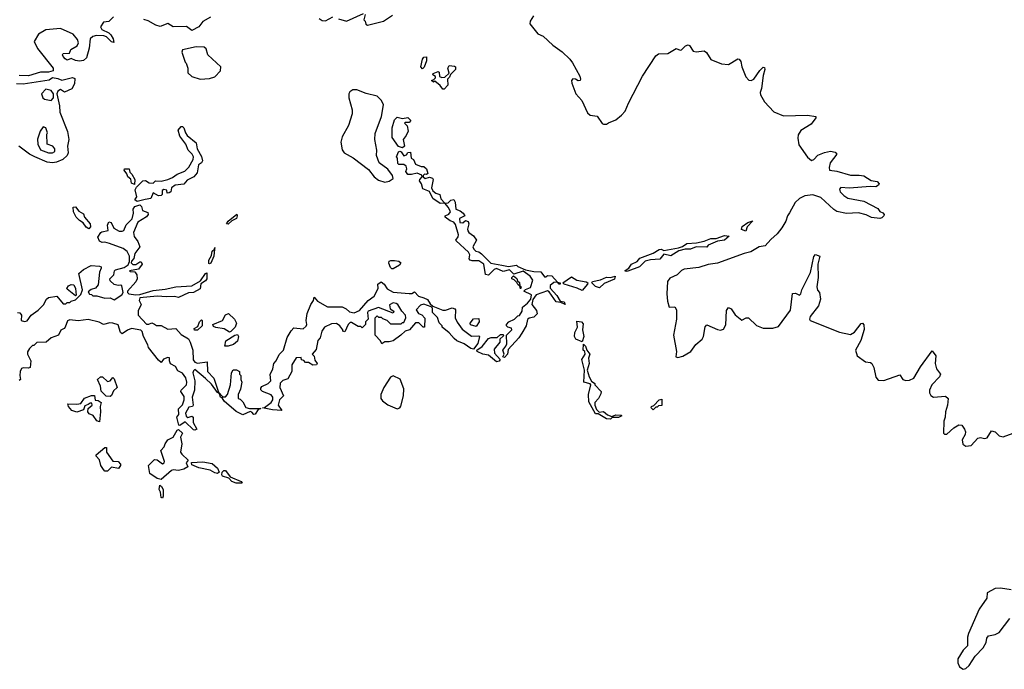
# Model space of a CAD drawing. Extents: x 2470790 to 2659118, y 702284 to 849036.
# Tile 53 of 154: x 2585130 to 2592473, y 740556 to 745397. Entities that reach past the tile are written whole.
import ezdxf

# ---------------------------------------------------------------- set-up
doc = ezdxf.new("R2010")
doc.units = 0

msp = doc.modelspace()

# ---------------------------------------------------------------- linework, layer by layer
at = {"layer": '0CON10XD'}
for points in [[(2585830.3, 745419.7), (2585795, 745384.1), (2585755, 745378.5), (2585733.8, 745345), (2585742, 745325), (2585795, 745298.8), (2585810, 745285), (2585828.2, 745255), (2585832.5, 745227.5), (2585815, 745231.5), (2585778.5, 745268.5), (2585756.7, 745276.7), (2585701.9, 745278.1), (2585675, 745271.8), (2585656, 745254), (2585647.5, 745185), (2585627.7, 745112.3), (2585606.8, 745093.2), (2585575, 745089.2), (2585545, 745092), (2585515, 745108.8), (2585485, 745094.3), (2585468, 745105), (2585455, 745123.8), (2585448.8, 745135), (2585453.8, 745145), (2585502.5, 745147.5), (2585512.5, 745175), (2585557.8, 745202.2), (2585569.5, 745225), (2585560.5, 745250.5), (2585529.3, 745289.3), (2585435, 745331.2)], [(2586554.2, 745415), (2586496.4, 745383.6), (2586466, 745345), (2586415, 745315.6), (2586375, 745346.1), (2586275, 745343.8), (2586235, 745370), (2586176.7, 745346.7), (2586145, 745355.8), (2586088.2, 745388.2), (2586055, 745399.2)], [(2587364.2, 745405), (2587385, 745390), (2587410.5, 745389.5), (2587465, 745418.8)], [(2587506.4, 745403.6), (2587566, 745386), (2587695, 745444)], [(2587705.7, 745435), (2587696.7, 745396.7), (2587707.5, 745385), (2587712.5, 745365), (2587725, 745357.5), (2587843.6, 745386.4), (2587909.3, 745430.7)], [(2588961.2, 745425), (2588936.5, 745385), (2588935.5, 745365.5), (2588995, 745291.2), (2589034, 745274), (2589105, 745207.5), (2589175, 745157.5), (2589233, 745103), (2589252.5, 745075), (2589306.7, 744976.7), (2589312.5, 744955), (2589310, 744945), (2589295, 744941.2), (2589275, 744953.8), (2589255, 744956.7), (2589244, 744945), (2589247.1, 744925), (2589276.5, 744845), (2589321.1, 744795), (2589365, 744702), (2589385, 744685.8), (2589437.6, 744677.6), (2589474.6, 744624.6), (2589485, 744618.1), (2589505, 744618.1), (2589522.2, 744627.8)], [(2585435, 745331.2), (2585325, 745320.5), (2585270.8, 745289.2), (2585238.8, 745235), (2585262.6, 745182.6), (2585379.4, 745035), (2585380, 745015), (2585345, 745005.5), (2585284.5, 745005.5), (2585195, 744978.9), (2585125, 744980.6)], [(2586475, 744953.3), (2586545, 744960), (2586585, 744972.5), (2586626.7, 745015), (2586630, 745045), (2586533.3, 745135), (2586519.7, 745179.7), (2586505, 745191.2), (2586445, 745194.3), (2586345, 745172), (2586338, 745155), (2586365, 745080), (2586372.5, 745072.5), (2586383.3, 745035), (2586385, 745000), (2586413, 744973), (2586475, 744953.3)], [(2589522.2, 744627.8), (2589575, 744651.9), (2589618.6, 744685), (2589644.4, 744715), (2589669.4, 744775), (2589774.2, 744975.8), (2589873.1, 745126.9), (2589895, 745141.8), (2589963.8, 745145), (2590025, 745183.5), (2590055, 745170.9), (2590065, 745173.6), (2590095, 745202.9), (2590115, 745209.2), (2590125.5, 745205.5), (2590151.8, 745161.8), (2590175, 745157.1), (2590235, 745164.4), (2590252.7, 745152.7), (2590285, 745100.4), (2590365, 745069.3), (2590415, 745063.6), (2590485, 745104.4), (2590495, 745101.9), (2590507.3, 745085), (2590515.4, 745045), (2590545, 744972.5), (2590567.3, 744947.3), (2590585, 744943.8), (2590604.4, 744955), (2590650.3, 745019.7), (2590675, 745043.3), (2590685, 745040), (2590687.5, 745025), (2590675, 744980), (2590662.1, 744885), (2590651.6, 744855), (2590655, 744836), (2590685, 744786.2), (2590755, 744711.1), (2590825, 744681.5), (2591005, 744685.8), (2591066.2, 744676.2), (2591066.2, 744665), (2591031.4, 744618.6), (2590955, 744572.5), (2590935, 744540), (2590932.5, 744515), (2590940.6, 744465), (2591005, 744373.3), (2591035, 744346.7), (2591052.5, 744355), (2591081.7, 744388.3), (2591131.9, 744408.1), (2591177.3, 744417.3), (2591210.8, 744410.8), (2591223.8, 744395), (2591175, 744331.2), (2591165.7, 744295), (2591170, 744275), (2591225, 744267.8), (2591325, 744238.9), (2591390.5, 744239.5), (2591425, 744232.5), (2591479.5, 744199.5), (2591525, 744190), (2591540, 744175), (2591535, 744163.8), (2591515, 744151.9), (2591475, 744154.5), (2591315, 744141.8), (2591255, 744145.5), (2591244.4, 744135), (2591248.9, 744115), (2591275, 744087.1), (2591305, 744067.8), (2591424.6, 744044.6), (2591529.1, 743989.1), (2591545, 743968.8), (2591567.3, 743957.3), (2591575.8, 743945.8), (2591573.3, 743935), (2591558.8, 743921.2), (2591545, 743916.7), (2591483.2, 743923.2), (2591443.8, 743943.8), (2591385, 743958.2), (2591295, 743952.3), (2591225, 743967.9), (2591202.3, 743982.3), (2591105, 744073.1), (2591045, 744091.1), (2590985, 744085.4), (2590945, 744065.5), (2590913.6, 744035), (2590871.7, 743958.3), (2590855, 743935.8), (2590842.8, 743895), (2590814.4, 743845.6), (2590779.7, 743800.3), (2590731.4, 743758.6), (2590688.8, 743711.2), (2590644.3, 743704.3), (2590583.7, 743666.3), (2590532.5, 743655), (2590335, 743582.7), (2590265, 743573.2), (2590195, 743550.8), (2590085, 743537.5), (2590065, 743527.3), (2590034.1, 743495.9), (2589978, 743472), (2589962.2, 743445), (2589956.5, 743355), (2589960, 743300), (2589973.3, 743255), (2590015, 743256.2), (2590028.9, 743235), (2590027.8, 743165), (2590005.6, 743045), (2590027.5, 742925), (2590024, 742885), (2590038.8, 742878.8), (2590075, 742890), (2590135, 742924.4), (2590173.1, 742976.9), (2590220, 743015), (2590228.9, 743035), (2590241.1, 743108.9), (2590255, 743124), (2590335, 743087.8), (2590356.6, 743083.4), (2590378.7, 743091.3), (2590395, 743122.5), (2590401.1, 743228.9), (2590415, 743251.2), (2590435, 743241.2), (2590465, 743198), (2590515, 743156.7), (2590547.5, 743175), (2590565, 743174.2), (2590625, 743117.1), (2590675, 743099.4), (2590747.3, 743097.3), (2590789.6, 743110.4), (2590878.6, 743231.4), (2590894.1, 743355.9), (2590915, 743358.8), (2590945, 743343.3), (2590956.7, 743353.3), (2590962, 743385), (2591027.2, 743512.8), (2591053, 743633), (2591065, 743646.7), (2591097.5, 743635), (2591081.2, 743575), (2591084.3, 743475), (2591074.3, 743405), (2591080.5, 743380.5), (2591093.9, 743363.9), (2591102.5, 743315), (2591087.1, 743265), (2591025, 743186.2), (2591020.8, 743165), (2591025.7, 743155.7), (2591245, 743068), (2591325, 743051.9), (2591355, 743067.5), (2591405, 743134), (2591415.6, 743135.6), (2591424.2, 743124.2), (2591428.3, 743088.3), (2591403.3, 743006.7), (2591362.9, 742935), (2591375, 742891.2), (2591437.3, 742847.3), (2591475, 742841.2), (2591484.2, 742834.2), (2591500, 742805), (2591513.6, 742733.6), (2591531.7, 742711.7), (2591575, 742708.6), (2591695, 742749.2), (2591715.5, 742715.5), (2591737.3, 742707.3), (2591765, 742710), (2591797.1, 742725), (2591849.1, 742810.9), (2591935, 742930), (2591961.8, 742891.8), (2591956.5, 742835), (2591967.8, 742795), (2591998, 742755), (2591990, 742735), (2591933.6, 742675), (2591915.4, 742635), (2591915.5, 742615), (2591925, 742595.8), (2591945, 742583.6), (2592035, 742590.8), (2592053.2, 742573.2), (2592048.9, 742525), (2592033.9, 742475), (2592033.1, 742435), (2592021.8, 742405), (2592018.8, 742315), (2592027.7, 742307.7), (2592045, 742308.6), (2592096.2, 742355), (2592135, 742376.8), (2592155, 742375.3), (2592176.9, 742345), (2592183.8, 742325), (2592180.5, 742305), (2592157.9, 742265), (2592163.4, 742233.4), (2592185, 742218.5), (2592225, 742223.9)], [(2588135, 745030), (2588122.5, 745045), (2588133.8, 745103.8), (2588145, 745116.7), (2588165, 745120), (2588165, 745090), (2588147, 745043), (2588135, 745030)], [(2588295, 744880), (2588285, 744880), (2588266.4, 744906.4), (2588225, 744940), (2588215, 744932.5), (2588200, 744945), (2588218.3, 744951.7), (2588230, 744965), (2588230, 744975), (2588210, 744985), (2588212.5, 744995), (2588251.7, 745011.7), (2588257.5, 745005), (2588260, 744975), (2588277, 744967), (2588301.7, 744968.3), (2588331.7, 744998.3), (2588323.8, 745035), (2588333.3, 745055), (2588371.7, 745051.7), (2588380, 745045), (2588380, 745025), (2588341.7, 744988.3), (2588335, 744970), (2588320, 744955), (2588321.7, 744908.3), (2588295, 744880)], [(2585105, 744920.8), (2585155, 744918.8), (2585350.3, 744949.7), (2585375, 744965.5), (2585415, 744959.2), (2585445, 744946.2), (2585484.4, 744955.6), (2585525, 744967.1), (2585540, 744960), (2585539.7, 744920.3), (2585518.3, 744881.7), (2585465, 744856.2), (2585435, 744876.7), (2585415, 744863.3), (2585408, 744845), (2585426.4, 744755), (2585428.8, 744708.8), (2585487.1, 744565), (2585495.4, 744505), (2585485.5, 744455), (2585491.8, 744405), (2585484.4, 744385), (2585451.1, 744355), (2585405.7, 744335), (2585375, 744330.4), (2585335, 744336.2), (2585241.9, 744375), (2585202.9, 744395), (2585123.5, 744455)], [(2585365, 744794.2), (2585381.9, 744815), (2585382.9, 744845), (2585365, 744868.6), (2585325, 744880), (2585293.8, 744845), (2585302, 744815), (2585315.7, 744805.7), (2585365, 744794.2)], [(2587854.3, 744185.7), (2587885, 744194), (2587915.6, 744214.4), (2587910.9, 744235), (2587875, 744282.3), (2587810.7, 744330.7), (2587791.5, 744385), (2587793.2, 744425), (2587779.7, 744505), (2587781.9, 744548.1), (2587829.4, 744675), (2587842.5, 744762.5), (2587829.2, 744795), (2587796.4, 744826.4), (2587715, 744848.2), (2587645, 744875.5), (2587615, 744873.5), (2587591.5, 744858.5), (2587585.5, 744844.5), (2587585.5, 744814.5), (2587608.5, 744725), (2587608.5, 744695), (2587582.1, 744607.9), (2587534.6, 744525), (2587524.5, 744485), (2587535, 744426.7), (2587548.9, 744405), (2587617.3, 744367.3), (2587730.4, 744280.4), (2587773.1, 744225), (2587805, 744201.8), (2587854.3, 744185.7)], [(2587985, 744442.5), (2587955, 744452.5), (2587908.3, 744518.3), (2587908.3, 744591.7), (2587925, 744650), (2587945, 744670), (2587985, 744660), (2588025, 744667.5), (2588047.5, 744645), (2588035, 744630), (2588005, 744630), (2588000, 744625), (2588020, 744605), (2588025.9, 744565.9), (2588012.5, 744535), (2587990, 744505), (2588000, 744455), (2587985, 744442.5)], [(2585375, 744404.4), (2585393.3, 744415), (2585393.3, 744435), (2585377.5, 744455), (2585335, 744470), (2585332.5, 744545), (2585337.5, 744555), (2585325, 744590), (2585305, 744597.5), (2585283, 744567), (2585263, 744507), (2585265, 744470), (2585286.4, 744426.4), (2585345, 744405.7), (2585375, 744404.4)], [(2586005, 744042.5), (2585987.5, 744055), (2586003, 744077), (2585990.7, 744129.3), (2586000.7, 744149.3), (2586047.5, 744195), (2586068.3, 744198.3), (2586095, 744182.5), (2586125, 744180), (2586143.6, 744196.4), (2586185, 744193.3), (2586234.4, 744205.6), (2586269.7, 744220.3), (2586303.3, 744245), (2586360.6, 744269.4), (2586392.1, 744297.9), (2586424.2, 744355.8), (2586426.2, 744375), (2586415.6, 744395.6), (2586387.5, 744425), (2586369.2, 744469.2), (2586325, 744530), (2586312.5, 744575), (2586335, 744600), (2586345, 744600), (2586355, 744590), (2586366.2, 744555), (2586380, 744535), (2586445, 744480), (2586454.1, 744434.1), (2586485, 744377.5), (2586492.5, 744345), (2586485, 744331.2), (2586463.8, 744315), (2586453.8, 744255), (2586428.8, 744225), (2586379.5, 744200.5), (2586355, 744171.2), (2586290, 744165), (2586262.5, 744145), (2586256.7, 744115), (2586245, 744106.7), (2586230, 744105), (2586226.4, 744126.4), (2586205, 744132.5), (2586192.5, 744125), (2586192.5, 744095), (2586185, 744087.5), (2586165, 744083.3), (2586125, 744106.7), (2586107.5, 744065), (2586065, 744056), (2586005, 744042.5)], [(2588745, 742880), (2588733.3, 742883.3), (2588743.3, 742905), (2588732.5, 742935), (2588756.2, 742963.8), (2588761.7, 742981.7), (2588760, 743045), (2588800, 743085), (2588798.3, 743098.3), (2588770, 743105), (2588760, 743115), (2588760, 743125), (2588777.5, 743145), (2588820, 743165), (2588845, 743190), (2588856.4, 743193.6), (2588877.5, 743225), (2588880, 743255), (2588916.4, 743283.6), (2588942.5, 743315), (2588946.4, 743346.4), (2588890, 743375), (2588903, 743387), (2588939.3, 743400.7), (2588957, 743457), (2588937.5, 743485), (2588885, 743522.5), (2588815, 743500), (2588781.7, 743531.7), (2588735, 743520), (2588685, 743543.3), (2588667.5, 743535), (2588625, 743493.3), (2588605, 743497.5), (2588592.5, 743575), (2588555, 743601.2), (2588505, 743600), (2588490, 743605), (2588482.5, 743615), (2588487.5, 743645), (2588477.5, 743665), (2588385, 743750), (2588382.5, 743755), (2588400.7, 743779.3), (2588403.3, 743795), (2588381.2, 743871.2), (2588367.5, 743887.5), (2588339.3, 743899.3), (2588303.3, 743925), (2588303.6, 743936.4), (2588331.2, 743948.8), (2588342, 743965), (2588327, 743997), (2588300, 744030), (2588265, 744026.7), (2588210, 744065), (2588186.4, 744116.4), (2588137, 744137), (2588127, 744173), (2588112.5, 744195), (2588113.8, 744205), (2588132.5, 744225), (2588128.8, 744238.8), (2588095, 744254.2), (2588053, 744243), (2588025, 744243.3), (2588010, 744265), (2588016.7, 744285), (2588012.5, 744305), (2587995, 744316.7), (2587958.3, 744318.3), (2587950, 744325), (2587947.5, 744365), (2587940, 744375), (2587955, 744412.5), (2587965, 744416.7), (2587975, 744412.5), (2587995, 744383.3), (2588015, 744390), (2588025, 744407.5), (2588045, 744410), (2588050, 744365), (2588067.5, 744355), (2588080.7, 744320.7), (2588123.6, 744303.6), (2588145, 744302.5), (2588165, 744286.7), (2588175, 744250), (2588165, 744242.5), (2588150, 744245), (2588140, 744235), (2588140, 744225), (2588155, 744212.5), (2588185, 744222.5), (2588207.5, 744215), (2588212.5, 744205), (2588201.2, 744145), (2588211.2, 744121.2), (2588234.2, 744104.2), (2588262.5, 744095), (2588271.4, 744061.4), (2588300, 744030), (2588325, 744033.3), (2588345, 744052.5), (2588366.7, 744056.7), (2588376.4, 744036.4), (2588382.5, 743985), (2588415, 743972.5), (2588437.5, 743955), (2588450, 743935), (2588410, 743915), (2588412.5, 743885), (2588435, 743882.5), (2588455, 743900), (2588475, 743892.5), (2588478.8, 743875), (2588470, 743835), (2588473, 743823), (2588480.7, 743810.7), (2588515, 743786.2), (2588535.6, 743755), (2588510, 743705), (2588516.1, 743686.1), (2588531.7, 743671.7), (2588555, 743666.7), (2588575, 743652.5), (2588642.9, 743582.9), (2588725, 743568.8), (2588775, 743556.7), (2588835, 743567.5), (2588845, 743557.5), (2588903, 743533), (2588965, 743520), (2589017, 743517), (2589045, 743480), (2589055, 743480), (2589065, 743490), (2589098.3, 743488.3), (2589140, 743440), (2589160, 743435), (2589160, 743425), (2589152.5, 743425), (2589140, 743440), (2589112.3, 743437.7), (2589086.2, 743415), (2589086.1, 743396.1), (2589135, 743342.5), (2589160, 743300), (2589190, 743295), (2589197.5, 743275), (2589165, 743290), (2589130, 743295), (2589079.3, 743369.3), (2589066.7, 743376.7), (2588982.3, 743347.7), (2588958, 743312), (2588950, 743275), (2588985, 743230), (2588990, 743205), (2588965, 743180), (2588928.3, 743171.7), (2588917, 743163), (2588906.7, 743115), (2588875, 743060), (2588853, 743027), (2588771.7, 742938.3), (2588766.7, 742905), (2588745, 742880)], [(2585985, 744170), (2585965, 744180), (2585958.3, 744208.3), (2585937.5, 744225), (2585928.6, 744248.6), (2585908.8, 744275), (2585912.5, 744285), (2585946.7, 744285), (2585952, 744262), (2585967.5, 744245), (2585987.5, 744205), (2585985, 744170)], [(2585114, 743216), (2585131.7, 743211.7), (2585143.3, 743195), (2585140, 743155), (2585165, 743148.8), (2585185, 743153.3), (2585215, 743196.2), (2585267.9, 743232.1), (2585308.5, 743271.5), (2585329.2, 743315), (2585345, 743326.9), (2585406.2, 743336.2), (2585455, 743280), (2585475, 743280), (2585485, 743290), (2585505, 743290), (2585515, 743300), (2585545, 743310), (2585585, 743350), (2585597.5, 743385), (2585570, 743505), (2585606.7, 743535), (2585663.3, 743565), (2585725, 743561.2), (2585737.5, 743555), (2585738.8, 743545), (2585726.2, 743515), (2585715, 743420), (2585695, 743397.5), (2585663, 743387), (2585641.7, 743368.3), (2585651.7, 743351.7), (2585665, 743350), (2585675, 743340), (2585705, 743340), (2585765, 743322.5), (2585805, 743323.8), (2585835, 743310), (2585892.4, 743347.6), (2585902.9, 743365), (2585892.5, 743412.5), (2585885, 743418), (2585865, 743416.7), (2585833.9, 743423.9), (2585805, 743450), (2585802.5, 743465), (2585832.5, 743495), (2585837.5, 743525), (2585845, 743532.5), (2585910.3, 743549.7), (2585938.7, 743571.3), (2585950, 743595), (2585948, 743635), (2585930.3, 743670.3), (2585901.7, 743691.7), (2585800.3, 743730.3), (2585765, 743738.8), (2585745, 743736.2), (2585725, 743746.7), (2585713.8, 743776.2), (2585735, 743810), (2585743, 743817), (2585790, 743825), (2585784.2, 743865), (2585795, 743890), (2585813.3, 743885), (2585833.3, 743843.3), (2585872.3, 743822.3), (2585895, 743820), (2585906.7, 743825), (2585925, 743867.5), (2585967.7, 743912.3), (2585978, 743955), (2585976.2, 743985), (2585987.5, 744005), (2586025, 744016.2), (2586038, 744005), (2586046.1, 743976.1), (2586085, 743960), (2586088, 743945), (2586075, 743926.7), (2586011.2, 743888.8), (2585978.6, 743811.4), (2585982.5, 743782.5), (2586010, 743745), (2586025.6, 743705), (2585988.8, 743655), (2585982.3, 743617.7), (2585963.3, 743596.7), (2585962.5, 743585), (2585975, 743573.3), (2585995, 743573.3), (2586025, 743592.5), (2586035, 743592.5), (2586043.3, 743575), (2586015, 743537.5), (2585950, 743525), (2585955, 743520), (2585988.3, 743518.3), (2586003.3, 743495), (2586006.2, 743465), (2585995, 743444.2), (2585933.6, 743373.6), (2585933.9, 743363.9), (2585944.2, 743354.2), (2585995.6, 743345.6), (2586025, 743348.1), (2586125, 743379.4), (2586215, 743390), (2586295, 743407.3), (2586415, 743412.9), (2586478.1, 743451.9), (2586515, 743506.7), (2586525, 743510), (2586525, 743466.7), (2586515, 743450.8), (2586481.7, 743428.3), (2586475, 743392), (2586425, 743364), (2586389.5, 743360.5), (2586315, 743326.7), (2586284.3, 743334.3), (2586225, 743331.4), (2586155, 743337.5), (2586027, 743323), (2586020, 743305), (2586036.7, 743275), (2586012.5, 743227.5), (2586014.2, 743194.2), (2586075, 743129.2), (2586093, 743127), (2586115, 743138.1), (2586135, 743127.1), (2586149.2, 743119.2), (2586185, 743117.8), (2586235, 743090), (2586295, 743096.2), (2586335, 743050), (2586387.7, 743017.7), (2586402.5, 742995), (2586420, 742935), (2586422.5, 742862.5), (2586435, 742846), (2586455, 742837.5), (2586528.3, 742848.3), (2586530, 742775), (2586577.5, 742725), (2586611.7, 742621.7), (2586645, 742587.5), (2586665, 742587.5), (2586680, 742605), (2586703.3, 742675), (2586710, 742765), (2586723, 742787), (2586747, 742787), (2586770, 742775), (2586770, 742755), (2586780, 742745), (2586780, 742715), (2586787.5, 742695), (2586777, 742643), (2586760, 742605), (2586760, 742575), (2586775, 742570), (2586795, 742550), (2586816.4, 742506.4), (2586845, 742498.8), (2586928.3, 742498.3), (2586908.3, 742491.7), (2586885, 742456.7), (2586875.9, 742454.1), (2586861.9, 742471.9), (2586848.3, 742478.3), (2586795, 742451.2), (2586745, 742478), (2586655, 742552.9), (2586638.8, 742578.8), (2586627.5, 742585), (2586620, 742610), (2586605, 742617.5), (2586561.1, 742681.1), (2586515, 742724), (2586435, 742790), (2586425, 742780), (2586420, 742765), (2586436, 742705), (2586433.6, 742636.4), (2586416.2, 742585), (2586423.3, 742525), (2586417.5, 742515), (2586390.5, 742509.5), (2586366.2, 742465), (2586371.7, 742441.7), (2586383, 742433), (2586415, 742443.3), (2586423.3, 742435), (2586423.3, 742395), (2586451.2, 742345), (2586435, 742338), (2586425, 742340.8), (2586365, 742400), (2586325, 742373.3), (2586316.4, 742376.4), (2586302.5, 742435), (2586316.7, 742455), (2586315, 742497.5), (2586344.2, 742525.8), (2586356.2, 742565), (2586357.7, 742587.7), (2586332.5, 742625), (2586335, 742636.2), (2586372.9, 742675), (2586375.8, 742695.8), (2586368.3, 742728.3), (2586345, 742762.5), (2586310, 742780), (2586291.7, 742811.7), (2586255, 742831.2), (2586246.7, 742855), (2586248.3, 742878.3), (2586235, 742880), (2586203, 742867), (2586185, 742843.3), (2586165, 742860), (2586090, 742955), (2586086.7, 742975), (2586052.5, 743035), (2586043.9, 743073.9), (2586034.1, 743084.1), (2585965, 743096.2), (2585935, 743083.8)], [(2585645, 743837.5), (2585625, 743850), (2585603.3, 743883.3), (2585575, 743900), (2585550, 743925), (2585531.2, 743965), (2585530, 744000), (2585545, 744002.5), (2585570.5, 743970.5), (2585605, 743950), (2585612.5, 743925), (2585656.7, 743875), (2585657, 743853), (2585645, 743837.5)], [(2586685, 743873.3), (2586672, 743875), (2586684.3, 743895), (2586748.3, 743948.3), (2586752, 743935), (2586745.7, 743915), (2586712.7, 743897.3), (2586685, 743873.3)], [(2590545, 743820), (2590513.3, 743833.3), (2590517.5, 743855), (2590560, 743885), (2590598.3, 743898.3), (2590556.4, 743853.6), (2590545, 743820)], [(2589655, 743520), (2589645, 743522.5), (2589645, 743527.5), (2589673.6, 743546.4), (2589692.5, 743575), (2589734.2, 743595.8), (2589755, 743620), (2589855, 743656.7), (2589900, 743685), (2589915, 743686.7), (2589935, 743677.5), (2590043.8, 743696.2), (2590073.6, 743706.4), (2590105, 743730), (2590176.4, 743733.6), (2590235, 743746.7), (2590283.9, 743766.1), (2590325, 743767.5), (2590385, 743788), (2590420, 743785), (2590387, 743753), (2590333, 743747), (2590263.3, 743716.7), (2590255, 743702.5), (2590175, 743703.3), (2590133, 743687), (2590093.3, 743686.7), (2590045, 743673.3), (2589985, 743637.5), (2589935, 743650), (2589905, 743612.5), (2589835, 743607.5), (2589793.6, 743596.4), (2589752.5, 743555), (2589665, 743522.5), (2589655, 743520)], [(2586545, 743576.7), (2586541.2, 743581.2), (2586540, 743605), (2586559.4, 743640.6), (2586565, 743672.5), (2586583.6, 743686.9), (2586585, 743700), (2586583.6, 743686.9), (2586578.1, 743635), (2586555, 743582), (2586545, 743576.7)], [(2587915, 743540), (2587905, 743540), (2587895, 743550), (2587883.6, 743583.6), (2587885, 743596.7), (2587897, 743603), (2587926.4, 743603.6), (2587957.3, 743597.3), (2587972.5, 743585), (2587963, 743567), (2587915, 743540)], [(2588865, 743392.5), (2588860, 743410), (2588845, 743422.5), (2588838.3, 743438.3), (2588818.3, 743458.3), (2588800, 743465), (2588800, 743475), (2588811.7, 743488.3), (2588838.3, 743468.3), (2588841.7, 743451.7), (2588858.3, 743438.3), (2588860, 743410), (2588870, 743405), (2588865, 743392.5)], [(2589325, 743380), (2589287, 743397), (2589190, 743425), (2589180, 743435), (2589245, 743480), (2589286.2, 743456.2), (2589353.9, 743443.9), (2589367.5, 743435), (2589363.3, 743425), (2589325, 743380)], [(2589455, 743400), (2589425, 743407.5), (2589397.5, 743435), (2589402.5, 743445), (2589460.8, 743459.2), (2589505, 743479.2), (2589535, 743475.7), (2589570, 743485), (2589565, 743463.3), (2589489.3, 743430.7), (2589455, 743400)], [(2585545, 743340), (2585485, 743390), (2585482.5, 743395), (2585495, 743412.5), (2585515, 743422.5), (2585535, 743420), (2585547, 743393), (2585550, 743345), (2585545, 743340)], [(2587085, 742483.8), (2587015, 742488.8), (2586940, 742505), (2586955, 742507.5), (2587006.4, 742543.6), (2587017.5, 742565), (2587017.5, 742585), (2587005, 742602.5), (2586940, 742625), (2586928.3, 742638.3), (2586928.3, 742651.7), (2586937, 742663), (2586983.6, 742686.4), (2587002.5, 742705), (2586998.3, 742751.7), (2587017.5, 742795), (2587026.4, 742833.6), (2587043.3, 742855), (2587065, 742902.5), (2587096.2, 742933.8), (2587125, 743027.5), (2587155, 743077.5), (2587175, 743100), (2587245, 743092.5), (2587267, 743113), (2587272.5, 743125), (2587266.7, 743155), (2587273, 743207), (2587300, 743275), (2587320, 743305), (2587325, 743330), (2587350, 743300), (2587425, 743257.5), (2587535, 743257.5), (2587565, 743242.5), (2587589.3, 743219.3), (2587625, 743213.3), (2587665, 743230), (2587730, 743305), (2587773.8, 743336.2), (2587802.5, 743395), (2587800, 743425), (2587825, 743442.5), (2587847.5, 743425), (2587870.7, 743390.7), (2587915, 743367.5), (2588035, 743356.7), (2588055, 743357.5), (2588075, 743370), (2588105, 743337.5), (2588143.3, 743323.3), (2588172.5, 743312.5), (2588190.7, 743280.7), (2588211.7, 743261.7), (2588285, 743233.3), (2588305, 743232.5), (2588355, 743250), (2588375, 743242.5), (2588380, 743235), (2588377.5, 743175), (2588391.7, 743141.7), (2588430.7, 743090.7), (2588498.3, 743038.3), (2588555, 743040), (2588560, 743035), (2588547, 742983), (2588515, 742942.5), (2588495, 742946.7), (2588445, 742982.5), (2588390, 743005), (2588370.7, 743020.7), (2588333, 743063), (2588280, 743105), (2588280, 743115), (2588258.3, 743138.3), (2588247, 743177), (2588207.5, 743215), (2588207.5, 743247.5), (2588198.3, 743258.3), (2588145, 743276.7), (2588119.3, 743270.7), (2588087.5, 743235), (2588105, 743207.5), (2588128.3, 743198.3), (2588151.7, 743171.7), (2588150, 743105), (2588140, 743105), (2588107, 743137), (2588083, 743137), (2588037.5, 743085), (2588003.8, 743076.2), (2587973.3, 743045), (2587915.8, 743005), (2587886.4, 742996.4), (2587853, 742997), (2587831.7, 742981.7), (2587820, 743005), (2587780, 743045), (2587780, 743175), (2587795, 743190), (2587805, 743180), (2587825, 743180), (2587835, 743170), (2587868.3, 743158.3), (2587895, 743130), (2587975, 743130), (2587985, 743140), (2587995, 743140), (2588010, 743175), (2588007.5, 743195), (2587980, 743225), (2587950, 743275), (2587938.3, 743281.7), (2587915, 743287.5), (2587888.3, 743271.7), (2587891.7, 743241.7), (2587920, 743225), (2587915, 743210), (2587805, 743252.5), (2587730, 743225), (2587723.3, 743215), (2587730, 743165), (2587710, 743145), (2587710, 743125), (2587685, 743100), (2587675, 743110), (2587655, 743110), (2587605, 743140), (2587595, 743140), (2587580, 743125), (2587555, 743070), (2587540, 743075), (2587540, 743085), (2587516.4, 743116.4), (2587493, 743133), (2587455, 743131.2), (2587403.6, 743106.4), (2587382.5, 743075), (2587370, 743025), (2587353, 743007), (2587341.7, 742938.3), (2587310, 742905), (2587325, 742890), (2587330, 742860), (2587347.5, 742835), (2587342.5, 742825), (2587315, 742822.9), (2587285, 742842.5), (2587262.5, 742842.5), (2587248.3, 742858.3), (2587231.7, 742861.7), (2587230, 742880), (2587191.7, 742878.3), (2587160, 742825), (2587160, 742775), (2587128.8, 742721.2), (2587091.7, 742708.3), (2587072, 742688), (2587070, 742655), (2587097.5, 742595), (2587066.4, 742563.6), (2587058.8, 742525), (2587085, 742483.8)], [(2586695, 743067.5), (2586655, 743092.5), (2586593, 743103), (2586575, 743110), (2586570, 743125), (2586643.6, 743156.4), (2586665, 743197.5), (2586687, 743207), (2586732.5, 743165), (2586747.5, 743135), (2586737.5, 743105), (2586705, 743072.5), (2586695, 743067.5)], [(2585935, 743083.8), (2585895, 743056.2), (2585882, 743065), (2585863.9, 743123.9), (2585825, 743136), (2585802.3, 743137.7), (2585755, 743126.7), (2585722.3, 743142.3), (2585641.7, 743161.7), (2585565, 743153.1), (2585505, 743160), (2585486.4, 743153.6), (2585470, 743105), (2585462.5, 743095), (2585437, 743083), (2585420, 743045), (2585363.9, 743026.1), (2585327, 742993), (2585258.3, 742991.7), (2585235, 742970), (2585225, 742970), (2585203.6, 742946.4), (2585188.3, 742921.7), (2585187.5, 742905), (2585213.8, 742855), (2585207.5, 742805), (2585195, 742800), (2585157, 742803), (2585143.6, 742796.4), (2585132.5, 742775), (2585130, 742745), (2585136.2, 742715), (2585125, 742707.5)], [(2586455, 743082.5), (2586433.3, 743083.3), (2586430, 743095), (2586458.3, 743111.7), (2586470, 743145), (2586485, 743160), (2586490, 743155), (2586490, 743115), (2586455, 743082.5)], [(2588535, 743110), (2588493, 743123), (2588490, 743135), (2588515, 743167.5), (2588555, 743170), (2588556.7, 743145), (2588535, 743110)], [(2589325, 742997.5), (2589277.5, 743015), (2589267.5, 743035), (2589270, 743065), (2589289.2, 743105), (2589285, 743150), (2589320, 743145), (2589331.7, 743131.7), (2589327.5, 743085), (2589337.5, 743035), (2589325, 742997.5)], [(2586685, 742963.3), (2586660, 742965), (2586667.5, 743005), (2586733.8, 743046.2), (2586755, 743050), (2586762.5, 743035), (2586755, 743002.5), (2586723.6, 742976.4), (2586685, 742963.3)], [(2588685, 742847.5), (2588626.1, 742896.1), (2588585, 742903.3), (2588542.5, 742925), (2588540, 742935), (2588579.3, 742960.7), (2588625, 743020), (2588645, 743027.5), (2588691.7, 743028.3), (2588715, 743050), (2588735, 743050), (2588738.3, 743041.7), (2588710, 743015), (2588710, 742995), (2588668.3, 742941.7), (2588671.7, 742911.7), (2588712.5, 742865), (2588705, 742853.3), (2588685, 742847.5)], [(2589535, 742420), (2589505, 742422.5), (2589445, 742460), (2589425, 742460), (2589375, 742550), (2589371.2, 742605), (2589390, 742675), (2589383.9, 742683.9), (2589337.5, 742695), (2589342.5, 742785), (2589322.5, 742865), (2589346.7, 742905), (2589343.8, 742923.8), (2589332.5, 742935), (2589335, 742980), (2589350, 742965), (2589360, 742935), (2589382.5, 742905), (2589372.5, 742875), (2589376.7, 742835), (2589362.5, 742785), (2589376.7, 742735), (2589393.6, 742703.6), (2589420, 742685), (2589420, 742675), (2589466.4, 742626.4), (2589465, 742610), (2589447, 742573), (2589420, 742545), (2589420, 742525), (2589431.7, 742491.7), (2589452.5, 742472.5), (2589485, 742477.5), (2589513.3, 742453.3), (2589545, 742440), (2589575, 742452.5), (2589615, 742450), (2589620, 742445), (2589596.4, 742433.6), (2589548.3, 742431.7), (2589535, 742420)], [(2587945, 742496), (2587965, 742503.8), (2587973.2, 742516.8), (2587993.3, 742595), (2587994.4, 742645), (2587967.8, 742717.8), (2587915, 742744), (2587895, 742732.5), (2587845, 742656.2), (2587824.2, 742605), (2587824.3, 742575), (2587835, 742556), (2587875, 742525.8), (2587945, 742496)], [(2585805, 742588.8), (2585775, 742592.5), (2585738.3, 742628.3), (2585732.5, 742665), (2585710, 742715), (2585733.3, 742735), (2585747.5, 742735), (2585785, 742700), (2585803.6, 742706.4), (2585825, 742730), (2585835, 742720), (2585856.2, 742655), (2585829.7, 742630.3), (2585815, 742597.5), (2585805, 742588.8)], [(2585725, 742400), (2585705, 742407.5), (2585677.7, 742447.7), (2585649.3, 742459.3), (2585637.5, 742475), (2585641.7, 742498.3), (2585670, 742525), (2585668.3, 742538.3), (2585655, 742540), (2585641.7, 742528.3), (2585615, 742520), (2585605, 742490), (2585555, 742472), (2585520, 742485), (2585493.8, 742515), (2585490, 742535), (2585555, 742531.2), (2585585, 742537.5), (2585613, 742577), (2585665, 742596.2), (2585687, 742597), (2585691.7, 742561.7), (2585715, 742560), (2585737.5, 742545), (2585730, 742515), (2585733.3, 742475), (2585725, 742400)], [(2589855, 742490), (2589840, 742505), (2589842.5, 742515), (2589858.3, 742521.7), (2589900, 742565), (2589918.3, 742568.3), (2589918.3, 742521.7), (2589895, 742520), (2589885, 742510), (2589875, 742510), (2589855, 742490)], [(2586185, 741970), (2586155, 741977.5), (2586100, 742015), (2586090, 742075), (2586135, 742120), (2586155, 742116.7), (2586195, 742087.5), (2586206.2, 742093.8), (2586210, 742105), (2586183, 742187), (2586207, 742213), (2586213.8, 742235), (2586234.4, 742265.6), (2586275, 742286.7), (2586305, 742337.5), (2586315, 742342.5), (2586343.3, 742315), (2586330, 742285), (2586340, 742235), (2586329.2, 742175), (2586338.7, 742158.7), (2586386.7, 742115), (2586372, 742095), (2586383.3, 742065), (2586355, 742048), (2586315, 742036.7), (2586275, 742042.5), (2586263, 742037), (2586185, 741970)], [(2592225, 742223.9), (2592275, 742278.6), (2592295, 742284.2), (2592325, 742275.8), (2592345, 742280.8), (2592378, 742332), (2592405, 742326), (2592434, 742295), (2592465, 742289.3), (2592566.7, 742325)], [(2585785, 742031.2), (2585765, 742032.5), (2585755, 742043.8), (2585734.2, 742075), (2585726.1, 742116.1), (2585700, 742145), (2585700, 742155), (2585765, 742210), (2585778.3, 742208.3), (2585777.5, 742175), (2585825, 742107.5), (2585865, 742103.3), (2585882.5, 742085), (2585882.5, 742075), (2585867, 742053), (2585815, 742062.5), (2585785, 742031.2)], [(2586605, 742014.3), (2586585, 742019.2), (2586550.6, 742040.6), (2586465, 742058), (2586415, 742080), (2586412.3, 742097.7), (2586495, 742102), (2586565, 742090), (2586606.2, 742055), (2586617.5, 742025), (2586605, 742014.3)], [(2586745, 741943.1), (2586713.3, 741955), (2586689.5, 741979.5), (2586643.3, 741995), (2586636.7, 742005), (2586640, 742025), (2586652.3, 742037.7), (2586665, 742036.2), (2586699.3, 741989.3), (2586782.5, 741955), (2586790, 741945), (2586785, 741943.8), (2586745, 741943.1)], [(2586195, 741830), (2586184, 741835), (2586181.2, 741875), (2586171.2, 741895), (2586175, 741927.5), (2586188.3, 741918.3), (2586198.8, 741895), (2586201.2, 741845), (2586195, 741830)], [(2592525, 741148.8), (2592445, 741160), (2592405, 741157.8), (2592346.2, 741125), (2592343.1, 741085), (2592284.5, 741005), (2592205, 740822), (2592198.2, 740795), (2592198.8, 740731.2), (2592165, 740698), (2592126.4, 740635), (2592125.5, 740605), (2592138.6, 740575), (2592165, 740555.8)], [(2592165, 740555.8), (2592185, 740562.9), (2592211.4, 740585), (2592255.5, 740654.5), (2592314.2, 740715), (2592337.8, 740755), (2592343.1, 740786.9), (2592354.3, 740805.7), (2592405, 740815.6), (2592435, 740830.6), (2592515, 740934)]]:
    msp.add_lwpolyline(points, dxfattribs=at)

doc.saveas('drawing.dxf')
